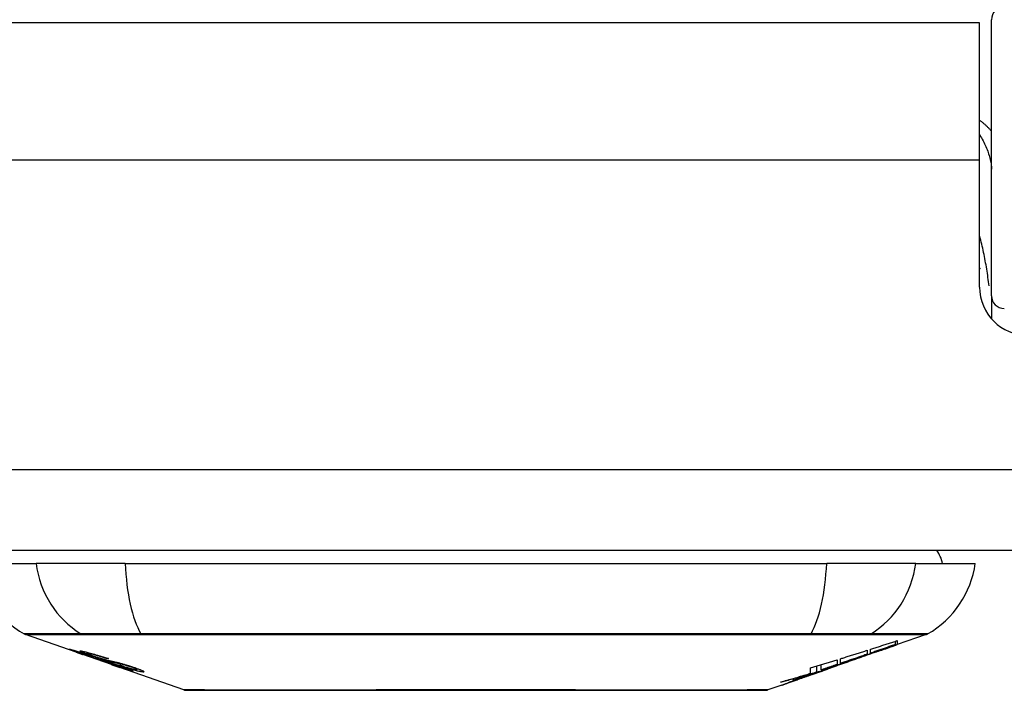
# Model space of a CAD drawing. Header units: inches. Extents: x 18 to 388, y 34 to 188.
# Tile 15 of 159: x 85.179 to 86.382, y 33.986 to 34.805. Entities that reach past the tile are written whole.
import ezdxf

# ---------------------------------------------------------------- set-up
doc = ezdxf.new("R2010")
doc.units = ezdxf.units.IN
doc.header["$MEASUREMENT"] = 0
doc.layers.add('Visible Edges(ANSI)', color=7, linetype='Continuous', lineweight=25)
doc.layers.add('Visible Tangent Edges(ANSI)', color=7, linetype='Continuous', lineweight=25)

msp = doc.modelspace()

# ---------------------------------------------------------------- linework, layer by layer
at = {"layer": 'Visible Edges(ANSI)'}
for p, q in [((86.3523, 34.8017), (85.1213, 34.8017)), ((86.3523, 34.6337), (86.3523, 34.8017)), ((86.3667, 34.4678), (86.3667, 34.8054)), ((86.3523, 34.4787), (86.3523, 34.6337)), ((86.3667, 34.4678), (86.3667, 34.4401)), ((89.8878, 34.1567), (18.2828, 34.1567)), ((85.1265, 34.1409), (85.1993, 34.1409)), ((85.3081, 34.1409), (85.1993, 34.1409)), ((85.3081, 34.1409), (86.1654, 34.1409)), ((86.2742, 34.1409), (86.1654, 34.1409)), ((86.2742, 34.1409), (86.347, 34.1409)), ((85.2483, 34.0324), (85.1864, 34.054)), ((86.2871, 34.054), (86.2516, 34.0416)), ((86.2494, 34.0418), (86.2494, 34.0458)), ((86.2516, 34.0465), (86.2516, 34.0419)), ((86.2516, 34.0416), (86.2516, 34.0416)), ((85.2483, 34.0324), (85.256, 34.0297)), ((85.2486, 34.033), (85.2486, 34.0338)), ((85.256, 34.0297), (85.2564, 34.0295)), ((85.2916, 34.0172), (85.2564, 34.0295)), ((85.2619, 34.0309), (85.2619, 34.0323)), ((85.2692, 34.0267), (85.2692, 34.0271)), ((86.2149, 34.0347), (86.2149, 34.0299)), ((86.219, 34.0313), (86.219, 34.036)), ((86.2275, 34.0333), (86.2275, 34.0339)), ((85.2858, 34.0245), (85.2858, 34.0251)), ((85.292, 34.0171), (85.3018, 34.0136)), ((85.38, 33.9863), (85.3018, 34.0136)), ((86.1533, 34.008), (86.1533, 34.0156)), ((86.1585, 34.0107), (86.1585, 34.0171)), ((86.1703, 34.0133), (86.1703, 34.0144)), ((86.1782, 34.0232), (86.1782, 34.0174)), ((86.1823, 34.0188), (86.1823, 34.0244)), ((86.1823, 34.0181), (86.1823, 34.0183)), ((86.2042, 34.025), (86.1936, 34.0213)), ((86.1989, 34.0231), (86.1987, 34.0231)), ((86.1989, 34.0231), (86.1989, 34.0235)), ((85.309, 34.0123), (85.309, 34.0132)), ((85.3226, 34.0112), (85.3226, 34.0125)), ((86.1451, 34.0043), (86.1416, 34.0031)), ((86.1416, 34.0031), (86.1416, 34.0031)), ((86.1456, 34.0066), (86.1456, 34.0133)), ((86.1588, 34.0091), (86.1553, 34.0079)), ((86.1656, 34.0115), (86.161, 34.0099)), ((86.1682, 34.0124), (86.1682, 34.0125)), ((86.1699, 34.0131), (86.1703, 34.0133)), ((86.1104, 33.9922), (86.0936, 33.9863)), ((86.1322, 33.9998), (86.1322, 33.9999))]:
    msp.add_line(p, q, dxfattribs=at)
at = {"layer": 'Visible Edges(ANSI)', "flags": 128}
for points in [[(86.3523, 34.502), (86.3523, 34.5019), (86.3523, 34.5018), (86.3523, 34.5018), (86.3523, 34.5017), (86.3524, 34.5017), (86.3524, 34.5016), (86.3524, 34.5016), (86.3524, 34.5015), (86.3525, 34.5015), (86.3525, 34.5014), (86.3525, 34.5014), (86.3525, 34.5013), (86.3525, 34.5013), (86.3526, 34.5012), (86.3526, 34.5011), (86.3526, 34.5011), (86.3526, 34.501), (86.3527, 34.501), (86.3527, 34.5009), (86.3527, 34.5009), (86.3527, 34.5008), (86.3527, 34.5008), (86.3528, 34.5007), (86.3528, 34.5007)], [(86.1989, 34.0235), (86.2009, 34.0243), (86.2028, 34.025), (86.2048, 34.0257), (86.2067, 34.0264), (86.2087, 34.0271), (86.2107, 34.0278), (86.2127, 34.0285), (86.2147, 34.0292), (86.2167, 34.03), (86.2187, 34.0307), (86.2207, 34.0314), (86.2228, 34.0322), (86.2249, 34.0329), (86.227, 34.0337), (86.2291, 34.0344), (86.2312, 34.0352), (86.2334, 34.036), (86.2356, 34.0368), (86.2378, 34.0376), (86.2401, 34.0384), (86.2423, 34.0392), (86.2447, 34.0401), (86.247, 34.0409), (86.2494, 34.0418)], [(86.219, 34.036), (86.2204, 34.0364), (86.2218, 34.0369), (86.2231, 34.0373), (86.2245, 34.0378), (86.2258, 34.0382), (86.2272, 34.0386), (86.2286, 34.0391), (86.2299, 34.0395), (86.2313, 34.0399), (86.2326, 34.0404), (86.234, 34.0408), (86.2354, 34.0412), (86.2367, 34.0417), (86.2381, 34.0421), (86.2394, 34.0426), (86.2408, 34.043), (86.2422, 34.0434), (86.2435, 34.0439), (86.2449, 34.0443), (86.2462, 34.0448), (86.2476, 34.0452), (86.2489, 34.0456), (86.2503, 34.0461), (86.2516, 34.0465)], [(86.2494, 34.0418), (86.2481, 34.0413), (86.2469, 34.0409), (86.2456, 34.0405), (86.2443, 34.04), (86.2431, 34.0396), (86.2418, 34.0392), (86.2406, 34.0387), (86.2393, 34.0383), (86.238, 34.0379), (86.2368, 34.0374), (86.2355, 34.037), (86.2342, 34.0366), (86.233, 34.0361), (86.2317, 34.0357), (86.2304, 34.0352), (86.2292, 34.0348), (86.2279, 34.0344), (86.2266, 34.0339), (86.2254, 34.0335), (86.2241, 34.0331), (86.2228, 34.0326), (86.2216, 34.0322), (86.2203, 34.0318), (86.219, 34.0313)], [(86.2516, 34.0419), (86.2507, 34.0415), (86.2497, 34.0411), (86.2487, 34.0408), (86.2477, 34.0404), (86.2467, 34.0401), (86.2457, 34.0397), (86.2447, 34.0394), (86.2437, 34.039), (86.2427, 34.0386), (86.2417, 34.0383), (86.2407, 34.0379), (86.2396, 34.0376), (86.2386, 34.0372), (86.2376, 34.0369), (86.2366, 34.0365), (86.2356, 34.0361), (86.2346, 34.0358), (86.2336, 34.0354), (86.2326, 34.0351), (86.2316, 34.0347), (86.2306, 34.0343), (86.2296, 34.034), (86.2286, 34.0336), (86.2275, 34.0333)], [(86.2275, 34.0333), (86.2286, 34.0336), (86.2296, 34.034), (86.2306, 34.0343), (86.2316, 34.0347), (86.2326, 34.035), (86.2336, 34.0353), (86.2346, 34.0357), (86.2356, 34.036), (86.2366, 34.0364), (86.2376, 34.0367), (86.2386, 34.0371), (86.2396, 34.0374), (86.2406, 34.0378), (86.2416, 34.0381), (86.2426, 34.0385), (86.2436, 34.0388), (86.2446, 34.0392), (86.2456, 34.0395), (86.2466, 34.0399), (86.2476, 34.0402), (86.2486, 34.0406), (86.2497, 34.0409), (86.2506, 34.0413), (86.2516, 34.0416)], [(85.2585, 34.0291), (85.2574, 34.0295), (85.2563, 34.0299), (85.2552, 34.0303), (85.2541, 34.0306), (85.253, 34.031), (85.252, 34.0314), (85.2509, 34.0318), (85.25, 34.0321), (85.249, 34.0325), (85.248, 34.0328), (85.247, 34.0332), (85.246, 34.0335), (85.245, 34.0339), (85.2441, 34.0342), (85.2433, 34.0346), (85.2425, 34.0348), (85.2419, 34.0351), (85.2413, 34.0353), (85.2408, 34.0355), (85.2403, 34.0357), (85.2399, 34.0359), (85.2398, 34.0361), (85.2398, 34.0361), (85.2401, 34.0361)], [(85.2401, 34.0361), (85.2409, 34.0359), (85.242, 34.0357), (85.2432, 34.0354), (85.2444, 34.035), (85.2455, 34.0347), (85.2465, 34.0344), (85.2477, 34.0341), (85.249, 34.0337), (85.2504, 34.0332), (85.2519, 34.0328), (85.2534, 34.0323), (85.2549, 34.0318), (85.2563, 34.0314), (85.2577, 34.0309), (85.2589, 34.0305), (85.2601, 34.0301), (85.2613, 34.0297), (85.2625, 34.0293), (85.2637, 34.0289), (85.2649, 34.0285), (85.2661, 34.0281), (85.2673, 34.0277), (85.2685, 34.0273), (85.2697, 34.0269)], [(85.249, 34.033), (85.2488, 34.033), (85.2487, 34.033), (85.2487, 34.033), (85.2486, 34.033), (85.2487, 34.033), (85.2488, 34.0329), (85.249, 34.0328), (85.2492, 34.0327), (85.2495, 34.0326), (85.2498, 34.0324), (85.2503, 34.0322), (85.2508, 34.032), (85.2514, 34.0318), (85.2521, 34.0315), (85.2529, 34.0313), (85.2536, 34.031), (85.2543, 34.0307), (85.255, 34.0305), (85.2556, 34.0303), (85.2562, 34.03), (85.2569, 34.0298), (85.2576, 34.0296), (85.2583, 34.0293), (85.259, 34.0291)], [(85.2692, 34.0267), (85.268, 34.0271), (85.2667, 34.0275), (85.2655, 34.028), (85.2643, 34.0284), (85.263, 34.0288), (85.2618, 34.0292), (85.2607, 34.0296), (85.2595, 34.0299), (85.2584, 34.0303), (85.2573, 34.0306), (85.2562, 34.031), (85.2552, 34.0313), (85.2543, 34.0316), (85.2534, 34.0318), (85.2527, 34.032), (85.252, 34.0322), (85.2515, 34.0324), (85.251, 34.0325), (85.2505, 34.0327), (85.2501, 34.0328), (85.2497, 34.0329), (85.2494, 34.0329), (85.2492, 34.033), (85.249, 34.033)], [(85.2684, 34.0277), (85.2673, 34.028), (85.2663, 34.0284), (85.2652, 34.0288), (85.2642, 34.0291), (85.2632, 34.0295), (85.2623, 34.0298), (85.2614, 34.0302), (85.2605, 34.0305), (85.2596, 34.0308), (85.2588, 34.0311), (85.258, 34.0314), (85.257, 34.0318), (85.2559, 34.0323), (85.2549, 34.0327), (85.254, 34.0331), (85.2535, 34.0334), (85.2531, 34.0336), (85.253, 34.0338), (85.253, 34.0339), (85.253, 34.0339), (85.2532, 34.034), (85.2536, 34.034), (85.254, 34.0339), (85.2544, 34.0339)], [(85.2544, 34.0339), (85.2553, 34.0337), (85.2562, 34.0335), (85.2573, 34.0333), (85.2585, 34.0331), (85.2599, 34.0328), (85.2612, 34.0324), (85.2626, 34.0321), (85.264, 34.0317), (85.2656, 34.0313), (85.2673, 34.0308), (85.269, 34.0303), (85.2708, 34.0298), (85.2725, 34.0293), (85.2742, 34.0288), (85.2757, 34.0283), (85.2771, 34.0279), (85.2784, 34.0275), (85.2798, 34.0271), (85.2811, 34.0267), (85.2824, 34.0262), (85.2837, 34.0258), (85.2851, 34.0254), (85.2864, 34.0249), (85.2877, 34.0245)], [(85.2784, 34.0223), (85.2777, 34.0226), (85.2769, 34.0228), (85.2761, 34.0231), (85.2752, 34.0234), (85.2743, 34.0237), (85.2733, 34.024), (85.2723, 34.0243), (85.2712, 34.0247), (85.2702, 34.025), (85.2693, 34.0254), (85.2684, 34.0257), (85.2675, 34.026), (85.2667, 34.0262), (85.266, 34.0265), (85.2652, 34.0267), (85.2645, 34.027), (85.2638, 34.0272), (85.263, 34.0275), (85.2623, 34.0278), (85.2615, 34.028), (85.2608, 34.0283), (85.26, 34.0285), (85.2593, 34.0288), (85.2585, 34.0291)], [(85.259, 34.0291), (85.2597, 34.0288), (85.2604, 34.0286), (85.2611, 34.0283), (85.2618, 34.0281), (85.2625, 34.0279), (85.2632, 34.0276), (85.2639, 34.0274), (85.2645, 34.0272), (85.2651, 34.027), (85.2656, 34.0268), (85.2661, 34.0266), (85.2666, 34.0265), (85.267, 34.0264), (85.2674, 34.0262), (85.2678, 34.0261), (85.2682, 34.026), (85.2685, 34.0259), (85.2689, 34.0257), (85.2692, 34.0256), (85.2695, 34.0255), (85.2698, 34.0254), (85.2701, 34.0253), (85.2704, 34.0253), (85.2707, 34.0252)], [(85.2631, 34.0309), (85.2626, 34.031), (85.2623, 34.031), (85.262, 34.031), (85.2619, 34.0309), (85.2619, 34.0309), (85.2619, 34.0308), (85.2621, 34.0307), (85.2623, 34.0305), (85.2625, 34.0304), (85.2629, 34.0302), (85.2633, 34.0301), (85.2638, 34.0299), (85.2643, 34.0296), (85.2649, 34.0294), (85.2655, 34.0292), (85.266, 34.029), (85.2665, 34.0288), (85.267, 34.0286), (85.2675, 34.0284), (85.268, 34.0283), (85.2685, 34.0281), (85.2691, 34.0279), (85.2696, 34.0277), (85.2702, 34.0275)], [(85.2858, 34.0245), (85.2851, 34.0247), (85.2844, 34.025), (85.2836, 34.0252), (85.2829, 34.0254), (85.2822, 34.0257), (85.2814, 34.0259), (85.2807, 34.0262), (85.2799, 34.0264), (85.2792, 34.0266), (85.2785, 34.0269), (85.2777, 34.0271), (85.277, 34.0273), (85.2763, 34.0275), (85.2755, 34.0278), (85.2745, 34.0281), (85.2733, 34.0284), (85.2721, 34.0288), (85.2707, 34.0291), (85.2692, 34.0295), (85.2677, 34.0299), (85.2663, 34.0303), (85.265, 34.0306), (85.2639, 34.0308), (85.2631, 34.0309)], [(85.2895, 34.0209), (85.2886, 34.0212), (85.2877, 34.0214), (85.2867, 34.0217), (85.2857, 34.022), (85.2847, 34.0223), (85.2836, 34.0226), (85.2825, 34.023), (85.2814, 34.0233), (85.2803, 34.0237), (85.2793, 34.024), (85.2783, 34.0243), (85.2774, 34.0246), (85.2766, 34.0249), (85.2758, 34.0251), (85.2751, 34.0254), (85.2743, 34.0256), (85.2736, 34.0259), (85.2728, 34.0261), (85.2721, 34.0264), (85.2713, 34.0266), (85.2706, 34.0269), (85.2699, 34.0271), (85.2691, 34.0274), (85.2684, 34.0277)], [(85.2697, 34.0269), (85.2697, 34.0269), (85.2697, 34.0269), (85.2697, 34.0269), (85.2696, 34.0269), (85.2696, 34.0268), (85.2696, 34.0268), (85.2696, 34.0268), (85.2696, 34.0268), (85.2695, 34.0268), (85.2695, 34.0268), (85.2695, 34.0268), (85.2695, 34.0268), (85.2695, 34.0268), (85.2694, 34.0268), (85.2694, 34.0268), (85.2694, 34.0268), (85.2694, 34.0267), (85.2693, 34.0267), (85.2693, 34.0267), (85.2693, 34.0267), (85.2693, 34.0267), (85.2693, 34.0267), (85.2692, 34.0267), (85.2692, 34.0267)], [(85.2702, 34.0275), (85.2709, 34.0272), (85.2716, 34.027), (85.2724, 34.0267), (85.2731, 34.0265), (85.2739, 34.0262), (85.2746, 34.026), (85.2753, 34.0258), (85.276, 34.0256), (85.2766, 34.0254), (85.2771, 34.0252), (85.2777, 34.025), (85.2781, 34.0249), (85.2786, 34.0247), (85.279, 34.0246), (85.2795, 34.0245), (85.2799, 34.0244), (85.2803, 34.0243), (85.2807, 34.0241), (85.281, 34.024), (85.2814, 34.0239), (85.2818, 34.0238), (85.2821, 34.0237), (85.2825, 34.0237), (85.2828, 34.0236)], [(86.1823, 34.0244), (86.1837, 34.0249), (86.185, 34.0253), (86.1864, 34.0257), (86.1877, 34.0261), (86.1891, 34.0266), (86.1905, 34.027), (86.1918, 34.0274), (86.1932, 34.0278), (86.1946, 34.0283), (86.1959, 34.0287), (86.1973, 34.0291), (86.1986, 34.0296), (86.2, 34.03), (86.2014, 34.0304), (86.2027, 34.0308), (86.2041, 34.0313), (86.2054, 34.0317), (86.2068, 34.0321), (86.2081, 34.0326), (86.2095, 34.033), (86.2109, 34.0334), (86.2122, 34.0338), (86.2136, 34.0343), (86.2149, 34.0347)], [(86.2149, 34.0299), (86.2136, 34.0295), (86.2122, 34.029), (86.2109, 34.0285), (86.2095, 34.0281), (86.2081, 34.0276), (86.2068, 34.0271), (86.2054, 34.0267), (86.2041, 34.0262), (86.2027, 34.0257), (86.2014, 34.0253), (86.2, 34.0248), (86.1986, 34.0243), (86.1973, 34.0239), (86.1959, 34.0234), (86.1945, 34.0229), (86.1932, 34.0225), (86.1918, 34.022), (86.1905, 34.0215), (86.1891, 34.0211), (86.1877, 34.0206), (86.1864, 34.0202), (86.185, 34.0197), (86.1837, 34.0192), (86.1823, 34.0188)], [(86.2327, 34.035), (86.2313, 34.0345), (86.2299, 34.034), (86.2285, 34.0335), (86.2271, 34.0331), (86.2257, 34.0326), (86.2243, 34.0321), (86.2229, 34.0316), (86.2214, 34.0311), (86.22, 34.0306), (86.2186, 34.0301), (86.2172, 34.0296), (86.2158, 34.0291), (86.2144, 34.0286), (86.213, 34.0281), (86.2115, 34.0276), (86.2101, 34.0271), (86.2087, 34.0266), (86.2073, 34.0261), (86.2059, 34.0256), (86.2045, 34.0251), (86.2031, 34.0246), (86.2017, 34.0241), (86.2003, 34.0236), (86.1989, 34.0231)], [(85.2707, 34.0252), (85.2711, 34.0251), (85.2714, 34.025), (85.2719, 34.0248), (85.2723, 34.0247), (85.2727, 34.0246), (85.2732, 34.0245), (85.2737, 34.0243), (85.2741, 34.0242), (85.2747, 34.0241), (85.2752, 34.0239), (85.2757, 34.0238), (85.2762, 34.0236), (85.2767, 34.0235), (85.2773, 34.0233), (85.2778, 34.0232), (85.2783, 34.0231), (85.2789, 34.0229), (85.2794, 34.0228), (85.2799, 34.0226), (85.2805, 34.0225), (85.2811, 34.0223), (85.2817, 34.0222), (85.2823, 34.022), (85.2829, 34.0218)], [(85.2929, 34.0183), (85.2922, 34.0185), (85.2915, 34.0187), (85.2908, 34.0189), (85.2901, 34.0191), (85.2895, 34.0193), (85.2888, 34.0194), (85.2882, 34.0196), (85.2877, 34.0198), (85.2872, 34.0199), (85.2867, 34.02), (85.2862, 34.0201), (85.2857, 34.0203), (85.2853, 34.0204), (85.2848, 34.0205), (85.2843, 34.0206), (85.2838, 34.0208), (85.2832, 34.0209), (85.2826, 34.0211), (85.282, 34.0213), (85.2813, 34.0215), (85.2806, 34.0217), (85.2799, 34.0219), (85.2791, 34.0221), (85.2784, 34.0223)], [(85.2828, 34.0236), (85.2832, 34.0235), (85.2837, 34.0233), (85.2842, 34.0232), (85.2848, 34.0231), (85.2854, 34.0229), (85.286, 34.0228), (85.2866, 34.0226), (85.2873, 34.0225), (85.2879, 34.0223), (85.2886, 34.0222), (85.2893, 34.022), (85.29, 34.0219), (85.2907, 34.0217), (85.2914, 34.0216), (85.2921, 34.0214), (85.2928, 34.0212), (85.2935, 34.0211), (85.2942, 34.0209), (85.2949, 34.0208), (85.2956, 34.0206), (85.2964, 34.0204), (85.2971, 34.0203), (85.2978, 34.0201), (85.2986, 34.0199)], [(85.2829, 34.0218), (85.2836, 34.0216), (85.2844, 34.0214), (85.2852, 34.0211), (85.286, 34.0209), (85.2869, 34.0206), (85.2878, 34.0203), (85.2887, 34.0201), (85.2897, 34.0198), (85.2906, 34.0195), (85.2914, 34.0192), (85.2922, 34.019), (85.2929, 34.0187), (85.2936, 34.0185), (85.2942, 34.0183), (85.2948, 34.0181), (85.2954, 34.0179), (85.2961, 34.0177), (85.2967, 34.0175), (85.2973, 34.0173), (85.298, 34.017), (85.2986, 34.0168), (85.2993, 34.0166), (85.2999, 34.0164), (85.3005, 34.0162)], [(85.2877, 34.0245), (85.2876, 34.0245), (85.2875, 34.0245), (85.2874, 34.0245), (85.2874, 34.0245), (85.2873, 34.0245), (85.2872, 34.0245), (85.2871, 34.0245), (85.2871, 34.0245), (85.287, 34.0245), (85.2869, 34.0245), (85.2868, 34.0245), (85.2868, 34.0245), (85.2867, 34.0245), (85.2866, 34.0245), (85.2865, 34.0245), (85.2865, 34.0245), (85.2864, 34.0245), (85.2863, 34.0245), (85.2862, 34.0245), (85.2862, 34.0245), (85.2861, 34.0245), (85.286, 34.0245), (85.2859, 34.0245), (85.2858, 34.0245)], [(85.308, 34.0166), (85.3072, 34.0168), (85.3064, 34.017), (85.3056, 34.0172), (85.3048, 34.0174), (85.304, 34.0176), (85.3032, 34.0178), (85.3024, 34.0179), (85.3016, 34.0181), (85.3009, 34.0182), (85.3003, 34.0184), (85.2996, 34.0185), (85.299, 34.0187), (85.2984, 34.0188), (85.2977, 34.0189), (85.2971, 34.0191), (85.2964, 34.0192), (85.2957, 34.0194), (85.2949, 34.0196), (85.294, 34.0198), (85.2932, 34.02), (85.2922, 34.0202), (85.2913, 34.0205), (85.2904, 34.0207), (85.2895, 34.0209)], [(85.3173, 34.0093), (85.3171, 34.0093), (85.3168, 34.0094), (85.3165, 34.0094), (85.3161, 34.0095), (85.3156, 34.0096), (85.3151, 34.0097), (85.3146, 34.0099), (85.3139, 34.0101), (85.3132, 34.0103), (85.3124, 34.0105), (85.3115, 34.0108), (85.3103, 34.0112), (85.3088, 34.0116), (85.3072, 34.0122), (85.3054, 34.0128), (85.3037, 34.0133), (85.3021, 34.0139), (85.3005, 34.0144), (85.299, 34.015), (85.2974, 34.0155), (85.2959, 34.016), (85.2943, 34.0166), (85.2928, 34.0171), (85.2912, 34.0176)], [(85.2912, 34.0176), (85.2912, 34.0176), (85.2913, 34.0176), (85.2913, 34.0176), (85.2913, 34.0176), (85.2913, 34.0176), (85.2914, 34.0176), (85.2914, 34.0176), (85.2914, 34.0176), (85.2914, 34.0176), (85.2915, 34.0176), (85.2915, 34.0176), (85.2915, 34.0176), (85.2915, 34.0176), (85.2916, 34.0176), (85.2916, 34.0176), (85.2916, 34.0176), (85.2916, 34.0176), (85.2917, 34.0176), (85.2917, 34.0176), (85.2917, 34.0176), (85.2917, 34.0176), (85.2918, 34.0176), (85.2918, 34.0176), (85.2918, 34.0176)], [(85.2916, 34.0172), (85.2916, 34.0172), (85.2916, 34.0172), (85.2916, 34.0172), (85.2916, 34.0172), (85.2917, 34.0172), (85.2917, 34.0172), (85.2917, 34.0172), (85.2917, 34.0172), (85.2917, 34.0172), (85.2917, 34.0171), (85.2918, 34.0171), (85.2918, 34.0171), (85.2918, 34.0171), (85.2918, 34.0171), (85.2918, 34.0171), (85.2918, 34.0171), (85.2919, 34.0171), (85.2919, 34.0171), (85.2919, 34.0171), (85.2919, 34.0171), (85.2919, 34.0171), (85.2919, 34.0171), (85.292, 34.0171), (85.292, 34.0171)], [(85.2918, 34.0176), (85.2934, 34.0171), (85.2951, 34.0165), (85.2967, 34.016), (85.2983, 34.0154), (85.2998, 34.0149), (85.3012, 34.0144), (85.3025, 34.014), (85.3035, 34.0137), (85.3042, 34.0135), (85.3047, 34.0133), (85.3052, 34.0132), (85.3056, 34.013), (85.306, 34.0129), (85.3064, 34.0128), (85.3067, 34.0127), (85.307, 34.0126), (85.3073, 34.0126), (85.3076, 34.0125), (85.3078, 34.0124), (85.308, 34.0124), (85.3082, 34.0124), (85.3084, 34.0123), (85.3085, 34.0123), (85.3086, 34.0123)], [(85.2999, 34.016), (85.2996, 34.0161), (85.2993, 34.0162), (85.2989, 34.0163), (85.2986, 34.0164), (85.2983, 34.0165), (85.298, 34.0166), (85.2977, 34.0167), (85.2974, 34.0168), (85.2971, 34.0169), (85.2968, 34.017), (85.2965, 34.0171), (85.2962, 34.0172), (85.2959, 34.0173), (85.2956, 34.0174), (85.2953, 34.0175), (85.295, 34.0176), (85.2947, 34.0177), (85.2944, 34.0178), (85.2941, 34.0179), (85.2939, 34.018), (85.2936, 34.0181), (85.2934, 34.0181), (85.2931, 34.0182), (85.2929, 34.0183)], [(85.2986, 34.0199), (85.2994, 34.0197), (85.3003, 34.0195), (85.3012, 34.0192), (85.3021, 34.019), (85.3031, 34.0187), (85.3041, 34.0184), (85.3051, 34.0181), (85.3061, 34.0179), (85.3071, 34.0176), (85.3079, 34.0173), (85.3088, 34.0171), (85.3095, 34.0168), (85.3102, 34.0166), (85.3108, 34.0164), (85.3115, 34.0162), (85.3121, 34.016), (85.3128, 34.0158), (85.3134, 34.0156), (85.314, 34.0154), (85.3147, 34.0152), (85.3153, 34.015), (85.3159, 34.0148), (85.3165, 34.0146), (85.3172, 34.0144)], [(85.3086, 34.0123), (85.3087, 34.0123), (85.3088, 34.0123), (85.3089, 34.0123), (85.3089, 34.0123), (85.309, 34.0123), (85.309, 34.0123), (85.309, 34.0123), (85.309, 34.0123), (85.309, 34.0124), (85.309, 34.0124), (85.309, 34.0124), (85.3089, 34.0125), (85.3088, 34.0125), (85.3087, 34.0126), (85.3086, 34.0127), (85.3085, 34.0127), (85.3083, 34.0128), (85.3081, 34.0129), (85.3078, 34.013), (85.307, 34.0134), (85.3056, 34.0139), (85.304, 34.0145), (85.302, 34.0152), (85.2999, 34.016)], [(85.3298, 34.0082), (85.3293, 34.0082), (85.3287, 34.0083), (85.3281, 34.0084), (85.3275, 34.0085), (85.3268, 34.0086), (85.326, 34.0088), (85.3251, 34.009), (85.3242, 34.0092), (85.3232, 34.0094), (85.3221, 34.0097), (85.3208, 34.0101), (85.3193, 34.0105), (85.3176, 34.011), (85.3158, 34.0115), (85.314, 34.0121), (85.3123, 34.0126), (85.3107, 34.0131), (85.3092, 34.0136), (85.3078, 34.0141), (85.3063, 34.0146), (85.3048, 34.0151), (85.3033, 34.0156), (85.3019, 34.0161), (85.3004, 34.0166)], [(85.3004, 34.0166), (85.3005, 34.0166), (85.3006, 34.0166), (85.3007, 34.0166), (85.3008, 34.0166), (85.3008, 34.0165), (85.3009, 34.0165), (85.301, 34.0165), (85.3011, 34.0165), (85.3012, 34.0165), (85.3012, 34.0165), (85.3013, 34.0165), (85.3014, 34.0165), (85.3015, 34.0165), (85.3015, 34.0165), (85.3016, 34.0165), (85.3017, 34.0165), (85.3018, 34.0165), (85.3019, 34.0165), (85.3019, 34.0165), (85.302, 34.0164), (85.3021, 34.0164), (85.3022, 34.0164), (85.3023, 34.0164), (85.3023, 34.0164)], [(85.3005, 34.0162), (85.3027, 34.0154), (85.3048, 34.0147), (85.3067, 34.014), (85.3086, 34.0133), (85.3103, 34.0127), (85.3117, 34.0121), (85.3128, 34.0117), (85.3135, 34.0114), (85.3141, 34.0112), (85.3146, 34.011), (85.3151, 34.0108), (85.3155, 34.0106), (85.3159, 34.0104), (85.3162, 34.0103), (85.3165, 34.0101), (85.3168, 34.01), (85.317, 34.0099), (85.3173, 34.0097), (85.3175, 34.0096), (85.3177, 34.0095), (85.3177, 34.0094), (85.3177, 34.0093), (85.3176, 34.0093), (85.3173, 34.0093)], [(85.3023, 34.0164), (85.3036, 34.016), (85.3049, 34.0156), (85.3061, 34.0152), (85.3074, 34.0147), (85.3087, 34.0143), (85.3099, 34.0139), (85.3111, 34.0136), (85.3123, 34.0132), (85.3134, 34.0129), (85.3144, 34.0126), (85.3153, 34.0123), (85.316, 34.0121), (85.3167, 34.0119), (85.3173, 34.0118), (85.3178, 34.0117), (85.3183, 34.0115), (85.3188, 34.0114), (85.3192, 34.0114), (85.3196, 34.0113), (85.32, 34.0112), (85.3204, 34.0112), (85.3207, 34.0111), (85.321, 34.0111), (85.3212, 34.011)], [(85.3152, 34.0143), (85.3149, 34.0144), (85.3146, 34.0145), (85.3143, 34.0146), (85.314, 34.0147), (85.3137, 34.0149), (85.3134, 34.015), (85.313, 34.0151), (85.3127, 34.0152), (85.3124, 34.0153), (85.3121, 34.0154), (85.3118, 34.0154), (85.3115, 34.0155), (85.3112, 34.0156), (85.3109, 34.0157), (85.3106, 34.0158), (85.3103, 34.0159), (85.31, 34.016), (85.3097, 34.0161), (85.3094, 34.0162), (85.3091, 34.0163), (85.3088, 34.0163), (85.3085, 34.0164), (85.3082, 34.0165), (85.308, 34.0166)], [(85.3212, 34.011), (85.3214, 34.011), (85.3216, 34.011), (85.3218, 34.011), (85.322, 34.011), (85.3221, 34.011), (85.3222, 34.011), (85.3223, 34.011), (85.3224, 34.011), (85.3225, 34.0111), (85.3226, 34.0111), (85.3226, 34.0111), (85.3226, 34.0112), (85.3226, 34.0112), (85.3225, 34.0113), (85.3224, 34.0114), (85.3223, 34.0115), (85.322, 34.0117), (85.3215, 34.0119), (85.3209, 34.0122), (85.32, 34.0126), (85.319, 34.013), (85.3178, 34.0134), (85.3166, 34.0139), (85.3152, 34.0143)], [(85.3172, 34.0144), (85.3181, 34.0141), (85.319, 34.0138), (85.32, 34.0135), (85.3208, 34.0131), (85.3217, 34.0128), (85.3225, 34.0125), (85.3234, 34.0122), (85.3241, 34.0119), (85.3249, 34.0117), (85.3256, 34.0114), (85.3263, 34.0111), (85.327, 34.0108), (85.328, 34.0104), (85.329, 34.01), (85.33, 34.0095), (85.3307, 34.0091), (85.3311, 34.0088), (85.3313, 34.0085), (85.3313, 34.0084), (85.3312, 34.0082), (85.331, 34.0082), (85.3307, 34.0081), (85.3303, 34.0081), (85.3298, 34.0082)], [(86.1456, 34.0133), (86.147, 34.0137), (86.1483, 34.0141), (86.1497, 34.0145), (86.1511, 34.0149), (86.1524, 34.0153), (86.1538, 34.0157), (86.1551, 34.0161), (86.1565, 34.0165), (86.1579, 34.0169), (86.1592, 34.0174), (86.1606, 34.0178), (86.1619, 34.0182), (86.1633, 34.0186), (86.1647, 34.019), (86.166, 34.0194), (86.1674, 34.0198), (86.1687, 34.0203), (86.1701, 34.0207), (86.1715, 34.0211), (86.1728, 34.0215), (86.1742, 34.0219), (86.1755, 34.0223), (86.1769, 34.0228), (86.1782, 34.0232)], [(86.1585, 34.0107), (86.1602, 34.0112), (86.1619, 34.0117), (86.1636, 34.0123), (86.1653, 34.0128), (86.167, 34.0134), (86.1687, 34.0139), (86.1703, 34.0144), (86.172, 34.015), (86.1737, 34.0155), (86.1754, 34.0161), (86.1771, 34.0166), (86.1788, 34.0172), (86.1805, 34.0177), (86.1822, 34.0183), (86.1838, 34.0188), (86.1855, 34.0194), (86.1872, 34.0199), (86.1889, 34.0205), (86.1906, 34.021), (86.1922, 34.0216), (86.1939, 34.0221), (86.1956, 34.0227), (86.1972, 34.0232), (86.1989, 34.0238)], [(86.1782, 34.0174), (86.1774, 34.0171), (86.1766, 34.0168), (86.1758, 34.0165), (86.175, 34.0163), (86.1741, 34.016), (86.1733, 34.0157), (86.1725, 34.0154), (86.1717, 34.0151), (86.1709, 34.0149), (86.17, 34.0146), (86.1692, 34.0143), (86.1684, 34.014), (86.1676, 34.0137), (86.1667, 34.0135), (86.1659, 34.0132), (86.1651, 34.0129), (86.1643, 34.0126), (86.1635, 34.0123), (86.1626, 34.0121), (86.1618, 34.0118), (86.161, 34.0115), (86.1602, 34.0112), (86.1594, 34.011), (86.1585, 34.0107)], [(86.1987, 34.0231), (86.1974, 34.0226), (86.1962, 34.0222), (86.1949, 34.0217), (86.1936, 34.0213), (86.1924, 34.0209), (86.1911, 34.0204), (86.1898, 34.02), (86.1886, 34.0195), (86.1873, 34.0191), (86.186, 34.0186), (86.1848, 34.0182), (86.1835, 34.0178), (86.1822, 34.0173), (86.1809, 34.0169), (86.1796, 34.0164), (86.1784, 34.016), (86.1771, 34.0155), (86.1758, 34.0151), (86.1745, 34.0147), (86.1733, 34.0142), (86.172, 34.0138), (86.1707, 34.0133), (86.1694, 34.0129), (86.1682, 34.0125)], [(86.1989, 34.0238), (86.1982, 34.0236), (86.1975, 34.0233), (86.1968, 34.0231), (86.1961, 34.0228), (86.1955, 34.0226), (86.1948, 34.0224), (86.1941, 34.0221), (86.1934, 34.0219), (86.1927, 34.0216), (86.192, 34.0214), (86.1913, 34.0212), (86.1906, 34.0209), (86.1899, 34.0207), (86.1892, 34.0205), (86.1885, 34.0202), (86.1878, 34.02), (86.1872, 34.0197), (86.1865, 34.0195), (86.1858, 34.0193), (86.1851, 34.019), (86.1844, 34.0188), (86.1837, 34.0185), (86.183, 34.0183), (86.1823, 34.0181)], [(86.1823, 34.0181), (86.183, 34.0183), (86.1837, 34.0185), (86.1844, 34.0187), (86.1851, 34.019), (86.1858, 34.0192), (86.1865, 34.0194), (86.1872, 34.0197), (86.1879, 34.0199), (86.1885, 34.0201), (86.1892, 34.0203), (86.1899, 34.0206), (86.1906, 34.0208), (86.1913, 34.021), (86.192, 34.0212), (86.1927, 34.0215), (86.1934, 34.0217), (86.1941, 34.0219), (86.1948, 34.0222), (86.1955, 34.0224), (86.1962, 34.0226), (86.1968, 34.0229), (86.1975, 34.0231), (86.1982, 34.0233), (86.1989, 34.0235)], [(86.1533, 34.008), (86.1514, 34.0075), (86.1496, 34.0069), (86.1478, 34.0064), (86.146, 34.0058), (86.1441, 34.0053), (86.1423, 34.0047), (86.1405, 34.0042), (86.1386, 34.0037), (86.1368, 34.0031), (86.1349, 34.0026), (86.1331, 34.0021), (86.1313, 34.0016), (86.1294, 34.0011), (86.1276, 34.0006), (86.1257, 34.0001), (86.1239, 33.9996), (86.122, 33.9991), (86.1202, 33.9986), (86.1183, 33.9981), (86.1165, 33.9976), (86.1146, 33.9972), (86.1127, 33.9967), (86.1109, 33.9963), (86.109, 33.9958)], [(86.109, 33.9958), (86.1106, 33.9962), (86.1121, 33.9967), (86.1136, 33.9971), (86.1152, 33.9975), (86.1167, 33.998), (86.1182, 33.9984), (86.1197, 33.9989), (86.1213, 33.9993), (86.1228, 33.9998), (86.1243, 34.0002), (86.1259, 34.0007), (86.1274, 34.0011), (86.1289, 34.0016), (86.1304, 34.002), (86.132, 34.0025), (86.1335, 34.0029), (86.135, 34.0034), (86.1365, 34.0039), (86.138, 34.0043), (86.1396, 34.0048), (86.1411, 34.0052), (86.1426, 34.0057), (86.1441, 34.0062), (86.1456, 34.0066)], [(86.1703, 34.0133), (86.1684, 34.0126), (86.1665, 34.012), (86.1646, 34.0114), (86.1628, 34.0107), (86.1609, 34.0101), (86.159, 34.0094), (86.1571, 34.0088), (86.1551, 34.0082), (86.1532, 34.0075), (86.1513, 34.0069), (86.1494, 34.0062), (86.1475, 34.0056), (86.1455, 34.005), (86.1436, 34.0043), (86.1417, 34.0037), (86.1397, 34.0031), (86.1378, 34.0024), (86.1359, 34.0018), (86.1339, 34.0012), (86.132, 34.0006), (86.1301, 33.9999), (86.1282, 33.9993), (86.1262, 33.9987), (86.1243, 33.9981)], [(86.1243, 33.9981), (86.1255, 33.9985), (86.1267, 33.9989), (86.1279, 33.9993), (86.1291, 33.9998), (86.1303, 34.0002), (86.1316, 34.0006), (86.1328, 34.001), (86.134, 34.0014), (86.1352, 34.0018), (86.1364, 34.0022), (86.1376, 34.0027), (86.1388, 34.0031), (86.14, 34.0035), (86.1412, 34.0039), (86.1424, 34.0043), (86.1436, 34.0047), (86.1448, 34.0051), (86.146, 34.0056), (86.1473, 34.006), (86.1485, 34.0064), (86.1497, 34.0068), (86.1509, 34.0072), (86.1521, 34.0076), (86.1533, 34.008)], [(86.1244, 33.9971), (86.1256, 33.9975), (86.1268, 33.998), (86.128, 33.9984), (86.1293, 33.9988), (86.1305, 33.9993), (86.1318, 33.9997), (86.1329, 34.0001), (86.134, 34.0005), (86.135, 34.0008), (86.1359, 34.0012), (86.1367, 34.0014), (86.1375, 34.0017), (86.1383, 34.002), (86.1391, 34.0023), (86.1399, 34.0026), (86.1407, 34.0028), (86.1415, 34.0031), (86.1423, 34.0034), (86.1431, 34.0037), (86.1439, 34.0039), (86.1446, 34.0042), (86.1454, 34.0045), (86.1462, 34.0047), (86.1469, 34.005)], [(86.1488, 34.0056), (86.1487, 34.0056), (86.1485, 34.0055), (86.1484, 34.0055), (86.1482, 34.0054), (86.1481, 34.0054), (86.1479, 34.0053), (86.1478, 34.0053), (86.1476, 34.0052), (86.1475, 34.0051), (86.1473, 34.0051), (86.1472, 34.005), (86.147, 34.005), (86.1469, 34.0049), (86.1467, 34.0049), (86.1466, 34.0048), (86.1464, 34.0048), (86.1462, 34.0047), (86.1461, 34.0047), (86.1459, 34.0046), (86.1457, 34.0045), (86.1456, 34.0045), (86.1454, 34.0044), (86.1452, 34.0044), (86.1451, 34.0043)], [(86.1469, 34.005), (86.1474, 34.0051), (86.1478, 34.0053), (86.1482, 34.0054), (86.1486, 34.0056), (86.149, 34.0057), (86.1494, 34.0058), (86.1498, 34.006), (86.1502, 34.0061), (86.1505, 34.0063), (86.1509, 34.0064), (86.1513, 34.0065), (86.1517, 34.0066), (86.1521, 34.0068), (86.1524, 34.0069), (86.1528, 34.007), (86.1532, 34.0072), (86.1535, 34.0073), (86.1539, 34.0074), (86.1542, 34.0075), (86.1546, 34.0076), (86.1549, 34.0078), (86.1552, 34.0079), (86.1556, 34.008), (86.1559, 34.0081)], [(86.1518, 34.0067), (86.1517, 34.0066), (86.1516, 34.0066), (86.1515, 34.0066), (86.1514, 34.0065), (86.1513, 34.0065), (86.1512, 34.0064), (86.1511, 34.0064), (86.1509, 34.0064), (86.1508, 34.0063), (86.1507, 34.0063), (86.1506, 34.0062), (86.1505, 34.0062), (86.1503, 34.0062), (86.1502, 34.0061), (86.1501, 34.0061), (86.15, 34.006), (86.1498, 34.006), (86.1497, 34.0059), (86.1495, 34.0059), (86.1494, 34.0058), (86.1493, 34.0058), (86.1491, 34.0057), (86.149, 34.0057), (86.1488, 34.0056)], [(86.1527, 34.007), (86.1527, 34.007), (86.1526, 34.007), (86.1526, 34.007), (86.1526, 34.007), (86.1525, 34.0069), (86.1525, 34.0069), (86.1525, 34.0069), (86.1525, 34.0069), (86.1524, 34.0069), (86.1524, 34.0069), (86.1524, 34.0069), (86.1523, 34.0069), (86.1523, 34.0068), (86.1522, 34.0068), (86.1522, 34.0068), (86.1522, 34.0068), (86.1521, 34.0068), (86.1521, 34.0068), (86.152, 34.0067), (86.152, 34.0067), (86.1519, 34.0067), (86.1519, 34.0067), (86.1518, 34.0067), (86.1518, 34.0067)], [(86.1553, 34.0079), (86.1559, 34.0081), (86.1565, 34.0084), (86.1571, 34.0086), (86.1577, 34.0088), (86.1583, 34.009), (86.1589, 34.0092), (86.1596, 34.0094), (86.1602, 34.0097), (86.1608, 34.0099), (86.1614, 34.0101), (86.162, 34.0103), (86.1626, 34.0105), (86.1632, 34.0107), (86.1638, 34.011), (86.1644, 34.0112), (86.1651, 34.0114), (86.1657, 34.0116), (86.1663, 34.0118), (86.1669, 34.0121), (86.1675, 34.0123), (86.1681, 34.0125), (86.1687, 34.0127), (86.1693, 34.0129), (86.1699, 34.0131)], [(86.1559, 34.0081), (86.1562, 34.0082), (86.1564, 34.0083), (86.1567, 34.0084), (86.1569, 34.0084), (86.1571, 34.0085), (86.1574, 34.0086), (86.1576, 34.0087), (86.1578, 34.0088), (86.1581, 34.0089), (86.1583, 34.0089), (86.1585, 34.009), (86.1587, 34.0091), (86.1589, 34.0092), (86.1591, 34.0092), (86.1593, 34.0093), (86.1595, 34.0094), (86.1597, 34.0094), (86.1599, 34.0095), (86.1601, 34.0096), (86.1603, 34.0096), (86.1605, 34.0097), (86.1607, 34.0098), (86.1608, 34.0098), (86.161, 34.0099)], [(86.1656, 34.0115), (86.1654, 34.0114), (86.1652, 34.0114), (86.165, 34.0113), (86.1648, 34.0112), (86.1645, 34.0111), (86.1643, 34.011), (86.164, 34.0109), (86.1638, 34.0109), (86.1635, 34.0108), (86.1633, 34.0107), (86.163, 34.0106), (86.1627, 34.0105), (86.1624, 34.0104), (86.1621, 34.0103), (86.1618, 34.0102), (86.1615, 34.0101), (86.1612, 34.0099), (86.1608, 34.0098), (86.1605, 34.0097), (86.1602, 34.0096), (86.1598, 34.0095), (86.1595, 34.0094), (86.1591, 34.0092), (86.1588, 34.0091)], [(86.1682, 34.0124), (86.1682, 34.0124), (86.1682, 34.0124), (86.1681, 34.0124), (86.1681, 34.0124), (86.1681, 34.0124), (86.168, 34.0124), (86.168, 34.0123), (86.1679, 34.0123), (86.1678, 34.0123), (86.1677, 34.0123), (86.1677, 34.0122), (86.1676, 34.0122), (86.1675, 34.0121), (86.1673, 34.0121), (86.1672, 34.0121), (86.1671, 34.012), (86.1669, 34.012), (86.1668, 34.0119), (86.1666, 34.0118), (86.1664, 34.0118), (86.1663, 34.0117), (86.1661, 34.0116), (86.1659, 34.0116), (86.1656, 34.0115)], [(86.1104, 33.9922), (86.1105, 33.9922), (86.1107, 33.9923), (86.1109, 33.9923), (86.111, 33.9924), (86.1112, 33.9925), (86.1114, 33.9925), (86.1116, 33.9926), (86.1118, 33.9927), (86.112, 33.9927), (86.1122, 33.9928), (86.1124, 33.9929), (86.1126, 33.9929), (86.1128, 33.993), (86.113, 33.9931), (86.1133, 33.9932), (86.1135, 33.9933), (86.1137, 33.9933), (86.114, 33.9934), (86.1142, 33.9935), (86.1144, 33.9936), (86.1147, 33.9937), (86.1149, 33.9938), (86.1152, 33.9939), (86.1155, 33.994)], [(86.1155, 33.994), (86.1158, 33.9941), (86.1161, 33.9942), (86.1165, 33.9943), (86.1168, 33.9944), (86.1171, 33.9946), (86.1175, 33.9947), (86.1178, 33.9948), (86.1182, 33.9949), (86.1185, 33.9951), (86.1189, 33.9952), (86.1193, 33.9953), (86.1197, 33.9954), (86.12, 33.9956), (86.1204, 33.9957), (86.1208, 33.9958), (86.1212, 33.996), (86.1216, 33.9961), (86.1219, 33.9963), (86.1223, 33.9964), (86.1227, 33.9965), (86.1231, 33.9967), (86.1235, 33.9968), (86.124, 33.997), (86.1244, 33.9971)], [(86.1219, 33.9962), (86.1217, 33.9961), (86.1215, 33.9961), (86.1213, 33.996), (86.1212, 33.9959), (86.121, 33.9959), (86.1208, 33.9958), (86.1207, 33.9958), (86.1205, 33.9957), (86.1204, 33.9957), (86.1203, 33.9956), (86.1201, 33.9956), (86.12, 33.9955), (86.1199, 33.9955), (86.1198, 33.9955), (86.1197, 33.9954), (86.1196, 33.9954), (86.1195, 33.9954), (86.1194, 33.9953), (86.1193, 33.9953), (86.1192, 33.9953), (86.1192, 33.9953), (86.1191, 33.9952), (86.119, 33.9952), (86.119, 33.9952)], [(86.1322, 33.9998), (86.1318, 33.9996), (86.1313, 33.9995), (86.1308, 33.9993), (86.1304, 33.9992), (86.1299, 33.999), (86.1294, 33.9988), (86.129, 33.9987), (86.1285, 33.9985), (86.1281, 33.9984), (86.1276, 33.9982), (86.1272, 33.998), (86.1267, 33.9979), (86.1263, 33.9977), (86.1258, 33.9976), (86.1254, 33.9974), (86.125, 33.9973), (86.1245, 33.9971), (86.1241, 33.997), (86.1237, 33.9968), (86.1233, 33.9967), (86.1229, 33.9966), (86.1226, 33.9964), (86.1222, 33.9963), (86.1219, 33.9962)], [(85.3816, 33.986), (85.382, 33.986), (85.3833, 33.986), (85.3854, 33.986), (85.3884, 33.986), (85.3922, 33.986), (85.3968, 33.986), (85.4023, 33.9859), (85.4086, 33.9859), (85.4157, 33.9859), (85.4235, 33.9859), (85.4321, 33.9859), (85.4414, 33.9859), (85.4514, 33.9858), (85.4621, 33.9858), (85.4734, 33.9858), (85.4854, 33.9858), (85.498, 33.9858), (85.5111, 33.9858), (85.5248, 33.9858), (85.539, 33.9859), (85.5537, 33.9859), (85.5689, 33.9859), (85.5845, 33.9859), (85.6005, 33.9859), (85.6168, 33.9859), (85.6334, 33.986), (85.6503, 33.986), (85.6673, 33.986), (85.6844, 33.986), (85.7017, 33.986), (85.7191, 33.986), (85.7366, 33.986), (85.7541, 33.986), (85.7716, 33.986), (85.7889, 33.986), (85.8061, 33.986), (85.8231, 33.986), (85.8399, 33.986), (85.8564, 33.9859), (85.8728, 33.9859), (85.8888, 33.9859), (85.9044, 33.9859), (85.9197, 33.9859), (85.9344, 33.9859), (85.9486, 33.9858), (85.9623, 33.9858), (85.9755, 33.9858), (85.9881, 33.9858), (86.0001, 33.9858), (86.0114, 33.9858), (86.0221, 33.9858), (86.0321, 33.9859), (86.0414, 33.9859), (86.05, 33.9859), (86.0578, 33.9859), (86.0649, 33.9859), (86.0712, 33.9859), (86.0767, 33.986), (86.0813, 33.986), (86.0851, 33.986), (86.0881, 33.986), (86.0902, 33.986), (86.0915, 33.986), (86.092, 33.986)]]:
    msp.add_lwpolyline(points, dxfattribs=at)
at = {"layer": 'Visible Edges(ANSI)'}
for centre, radius, start, end in [((86.3824, 34.8054), 0.0157, 90, 180), ((86.4113, 34.4787), 0.0591, 180, 270), ((86.2683, 34.133), 0.0394, 11.537, 36.8699), ((85.2435, 34.1572), 0.1181, 187.9413, 240.1831), ((86.23, 34.1572), 0.1181, 299.8169, 352.0587), ((85.1897, 34.0633), 0.00984, 240.1831, 250.71), ((86.2839, 34.0633), 0.00984, 289.29, 299.8169), ((85.3816, 33.9909), 0.00492, 250.71, 269.8269), ((86.0919, 33.9909), 0.00492, 270.1731, 289.29)]:
    msp.add_arc(centre, radius, start, end, dxfattribs=at)
at = {"layer": 'Visible Tangent Edges(ANSI)'}
for p, q in [((86.3523, 34.6337), (85.1213, 34.6337)), ((18.2828, 34.2557), (89.8878, 34.2557)), ((85.256, 34.054), (85.2562, 34.054)), ((85.328, 34.054), (85.3284, 34.054)), ((86.1451, 34.054), (86.1456, 34.054)), ((86.2173, 34.054), (86.2175, 34.054)), ((85.249, 34.033), (85.249, 34.0337)), ((85.2585, 34.0291), (85.2585, 34.0292)), ((85.2631, 34.0309), (85.2631, 34.0319)), ((85.2684, 34.0277), (85.2684, 34.0281)), ((85.2784, 34.0223), (85.2784, 34.023)), ((85.2895, 34.0209), (85.2895, 34.022)), ((85.2929, 34.0183), (85.2929, 34.0187)), ((85.2999, 34.016), (85.2999, 34.0164)), ((85.308, 34.0166), (85.308, 34.0173)), ((85.3152, 34.0143), (85.3152, 34.0151)), ((86.1987, 34.0231), (86.1987, 34.0235)), ((85.3173, 34.0093), (85.3173, 34.0097)), ((85.3298, 34.0082), (85.3298, 34.0096)), ((86.1451, 34.0043), (86.1451, 34.0044)), ((86.1488, 34.0056), (86.1488, 34.0057)), ((86.1518, 34.0067), (86.1518, 34.0067)), ((86.1588, 34.0091), (86.1588, 34.0092)), ((86.1656, 34.0115), (86.1656, 34.0116)), ((86.1219, 33.9962), (86.1219, 33.9962))]:
    msp.add_line(p, q, dxfattribs=at)
at = {"layer": 'Visible Tangent Edges(ANSI)', "flags": 128}
for points in [[(86.3667, 34.6692), (86.3662, 34.6697), (86.3657, 34.6703), (86.3651, 34.6709), (86.3646, 34.6715), (86.3641, 34.6721), (86.3635, 34.6727), (86.363, 34.6732), (86.3624, 34.6738), (86.3618, 34.6744), (86.3613, 34.675), (86.3607, 34.6755), (86.3601, 34.6761), (86.3595, 34.6767), (86.3589, 34.6772), (86.3582, 34.6778), (86.3576, 34.6783), (86.357, 34.6789), (86.3563, 34.6794), (86.3557, 34.6799), (86.355, 34.6805), (86.3543, 34.681), (86.3537, 34.6815), (86.353, 34.682), (86.3523, 34.6825)], [(86.3523, 34.6646), (86.3534, 34.6628), (86.3544, 34.6611), (86.3554, 34.6593), (86.3564, 34.6575), (86.3574, 34.6557), (86.3582, 34.6539), (86.3591, 34.6521), (86.3599, 34.6503), (86.3607, 34.6485), (86.3614, 34.6467), (86.3621, 34.6449), (86.3627, 34.6431), (86.3633, 34.6414), (86.3639, 34.6396), (86.3644, 34.6378), (86.3649, 34.6361), (86.3653, 34.6344), (86.3656, 34.6326), (86.3659, 34.6309), (86.3662, 34.6293), (86.3664, 34.6276), (86.3666, 34.626), (86.3667, 34.6244), (86.3667, 34.6228)], [(86.3638, 34.48), (86.3635, 34.4826), (86.3632, 34.4852), (86.3628, 34.4878), (86.3625, 34.4903), (86.3621, 34.4929), (86.3618, 34.4955), (86.3614, 34.4981), (86.361, 34.5007), (86.3605, 34.5032), (86.3601, 34.5058), (86.3596, 34.5084), (86.3592, 34.5109), (86.3587, 34.5135), (86.3582, 34.516), (86.3577, 34.5185), (86.3571, 34.521), (86.3566, 34.5236), (86.356, 34.5261), (86.3554, 34.5286), (86.3548, 34.5311), (86.3542, 34.5336), (86.3536, 34.5361), (86.3529, 34.5386), (86.3523, 34.5411)], [(85.2539, 34.055), (85.2484, 34.0549), (85.243, 34.0549), (85.2379, 34.0549), (85.233, 34.0549), (85.2283, 34.0549), (85.2239, 34.0549), (85.2197, 34.0549), (85.2157, 34.0549), (85.2119, 34.0549), (85.2084, 34.0548), (85.2052, 34.0548), (85.2022, 34.0548), (85.1994, 34.0548), (85.1968, 34.0548), (85.1946, 34.0548), (85.1925, 34.0548), (85.1907, 34.0548), (85.1891, 34.0548), (85.1878, 34.0548), (85.1867, 34.0548), (85.1859, 34.0548), (85.1853, 34.0548), (85.1849, 34.0548), (85.1848, 34.0548)], [(85.1864, 34.054), (85.1865, 34.054), (85.1869, 34.054), (85.1875, 34.054), (85.1884, 34.054), (85.1895, 34.054), (85.1908, 34.054), (85.1924, 34.054), (85.1942, 34.054), (85.1963, 34.054), (85.1986, 34.054), (85.2012, 34.054), (85.204, 34.054), (85.207, 34.054), (85.2103, 34.054), (85.2138, 34.054), (85.2176, 34.054), (85.2216, 34.054), (85.2258, 34.054), (85.2303, 34.054), (85.235, 34.054), (85.2399, 34.054), (85.2451, 34.054), (85.2504, 34.054), (85.256, 34.054)], [(85.3272, 34.055), (85.323, 34.055), (85.3188, 34.055), (85.3148, 34.055), (85.3108, 34.055), (85.3069, 34.055), (85.303, 34.055), (85.2993, 34.055), (85.2957, 34.055), (85.2921, 34.055), (85.2887, 34.055), (85.2853, 34.055), (85.2821, 34.055), (85.279, 34.055), (85.276, 34.055), (85.2732, 34.055), (85.2705, 34.055), (85.2679, 34.055), (85.2655, 34.055), (85.2632, 34.055), (85.261, 34.055), (85.259, 34.055), (85.2572, 34.055), (85.2555, 34.055), (85.2539, 34.055)], [(85.2562, 34.054), (85.2577, 34.054), (85.2594, 34.054), (85.2613, 34.054), (85.2633, 34.054), (85.2654, 34.054), (85.2677, 34.054), (85.2701, 34.054), (85.2726, 34.054), (85.2752, 34.054), (85.278, 34.054), (85.2809, 34.054), (85.284, 34.054), (85.2871, 34.054), (85.2904, 34.054), (85.2937, 34.054), (85.2972, 34.054), (85.3008, 34.054), (85.3044, 34.054), (85.3081, 34.054), (85.312, 34.054), (85.3159, 34.054), (85.3198, 34.054), (85.3239, 34.054), (85.328, 34.054)], [(86.1463, 34.055), (86.1134, 34.0549), (86.0801, 34.0549), (86.0465, 34.0549), (86.0126, 34.0549), (85.9784, 34.0548), (85.9441, 34.0548), (85.9095, 34.0548), (85.8749, 34.0548), (85.8402, 34.0548), (85.8054, 34.0548), (85.7707, 34.0548), (85.736, 34.0548), (85.7013, 34.0548), (85.6666, 34.0548), (85.6319, 34.0548), (85.5973, 34.0548), (85.5629, 34.0548), (85.5286, 34.0548), (85.4944, 34.0548), (85.4605, 34.0549), (85.4268, 34.0549), (85.3933, 34.0549), (85.3601, 34.0549), (85.3272, 34.055)], [(85.3284, 34.054), (85.3612, 34.054), (85.3943, 34.054), (85.4277, 34.054), (85.4613, 34.054), (85.4951, 34.054), (85.5291, 34.054), (85.5633, 34.054), (85.5977, 34.054), (85.6322, 34.054), (85.6667, 34.054), (85.7013, 34.054), (85.736, 34.054), (85.7706, 34.054), (85.8053, 34.054), (85.8399, 34.054), (85.8745, 34.054), (85.9091, 34.054), (85.9435, 34.054), (85.9777, 34.054), (86.0118, 34.054), (86.0456, 34.054), (86.0791, 34.054), (86.1123, 34.054), (86.1451, 34.054)], [(86.1456, 34.054), (86.1497, 34.054), (86.1537, 34.054), (86.1577, 34.054), (86.1616, 34.054), (86.1654, 34.054), (86.1691, 34.054), (86.1728, 34.054), (86.1763, 34.054), (86.1798, 34.054), (86.1831, 34.054), (86.1864, 34.054), (86.1895, 34.054), (86.1926, 34.054), (86.1955, 34.054), (86.1983, 34.054), (86.2009, 34.054), (86.2035, 34.054), (86.2059, 34.054), (86.2081, 34.054), (86.2103, 34.054), (86.2122, 34.054), (86.2141, 34.054), (86.2158, 34.054), (86.2173, 34.054)], [(86.2196, 34.055), (86.218, 34.055), (86.2164, 34.055), (86.2145, 34.055), (86.2125, 34.055), (86.2104, 34.055), (86.2081, 34.055), (86.2056, 34.055), (86.203, 34.055), (86.2003, 34.055), (86.1975, 34.055), (86.1945, 34.055), (86.1914, 34.055), (86.1882, 34.055), (86.1849, 34.055), (86.1814, 34.055), (86.1779, 34.055), (86.1742, 34.055), (86.1705, 34.055), (86.1666, 34.055), (86.1627, 34.055), (86.1587, 34.055), (86.1547, 34.055), (86.1505, 34.055), (86.1463, 34.055)], [(86.2175, 34.054), (86.2231, 34.054), (86.2285, 34.054), (86.2337, 34.054), (86.2386, 34.054), (86.2433, 34.054), (86.2477, 34.054), (86.252, 34.054), (86.2559, 34.054), (86.2597, 34.054), (86.2632, 34.054), (86.2665, 34.054), (86.2695, 34.054), (86.2723, 34.054), (86.2749, 34.054), (86.2772, 34.054), (86.2793, 34.054), (86.2811, 34.054), (86.2827, 34.054), (86.284, 34.054), (86.2851, 34.054), (86.286, 34.054), (86.2866, 34.054), (86.287, 34.054), (86.2871, 34.054)], [(86.2887, 34.0548), (86.2886, 34.0548), (86.2883, 34.0548), (86.2877, 34.0548), (86.2868, 34.0548), (86.2857, 34.0548), (86.2844, 34.0548), (86.2828, 34.0548), (86.281, 34.0548), (86.2789, 34.0548), (86.2766, 34.0548), (86.2741, 34.0548), (86.2713, 34.0548), (86.2683, 34.0548), (86.2651, 34.0548), (86.2616, 34.0549), (86.2578, 34.0549), (86.2539, 34.0549), (86.2497, 34.0549), (86.2452, 34.0549), (86.2406, 34.0549), (86.2357, 34.0549), (86.2305, 34.0549), (86.2252, 34.0549), (86.2196, 34.055)], [(85.4633, 33.986), (85.4568, 33.986), (85.4505, 33.986), (85.4445, 33.986), (85.4387, 33.986), (85.4331, 33.9861), (85.4278, 33.9861), (85.4228, 33.9861), (85.418, 33.9861), (85.4135, 33.9861), (85.4092, 33.9861), (85.4053, 33.9862), (85.4015, 33.9862), (85.3981, 33.9862), (85.395, 33.9862), (85.3921, 33.9862), (85.3896, 33.9862), (85.3873, 33.9862), (85.3854, 33.9862), (85.3837, 33.9863), (85.3824, 33.9863), (85.3813, 33.9863), (85.3806, 33.9863), (85.3801, 33.9863), (85.38, 33.9863)], [(85.5079, 33.986), (85.5059, 33.986), (85.5039, 33.986), (85.5019, 33.986), (85.4999, 33.986), (85.498, 33.986), (85.496, 33.986), (85.4941, 33.986), (85.4922, 33.9859), (85.4903, 33.9859), (85.4884, 33.9859), (85.4865, 33.9859), (85.4846, 33.9859), (85.4828, 33.9859), (85.4809, 33.9859), (85.4791, 33.9859), (85.4773, 33.9859), (85.4755, 33.986), (85.4737, 33.986), (85.4719, 33.986), (85.4702, 33.986), (85.4684, 33.986), (85.4667, 33.986), (85.465, 33.986), (85.4633, 33.986)], [(85.9656, 33.986), (85.9494, 33.986), (85.9325, 33.986), (85.9149, 33.9861), (85.8966, 33.9861), (85.8778, 33.9861), (85.8585, 33.9862), (85.8389, 33.9862), (85.8188, 33.9862), (85.7986, 33.9862), (85.7781, 33.9863), (85.7574, 33.9863), (85.7367, 33.9863), (85.7159, 33.9863), (85.6952, 33.9863), (85.6747, 33.9862), (85.6544, 33.9862), (85.6344, 33.9862), (85.6147, 33.9862), (85.5954, 33.9861), (85.5767, 33.9861), (85.5585, 33.9861), (85.5409, 33.986), (85.524, 33.986), (85.5079, 33.986)], [(86.0102, 33.986), (86.0085, 33.986), (86.0068, 33.986), (86.0051, 33.986), (86.0033, 33.986), (86.0016, 33.986), (85.9998, 33.986), (85.998, 33.986), (85.9962, 33.9859), (85.9944, 33.9859), (85.9926, 33.9859), (85.9908, 33.9859), (85.9889, 33.9859), (85.987, 33.9859), (85.9852, 33.9859), (85.9833, 33.9859), (85.9814, 33.9859), (85.9794, 33.986), (85.9775, 33.986), (85.9756, 33.986), (85.9736, 33.986), (85.9716, 33.986), (85.9696, 33.986), (85.9676, 33.986), (85.9656, 33.986)], [(86.0936, 33.9863), (86.0934, 33.9863), (86.093, 33.9863), (86.0922, 33.9863), (86.0911, 33.9863), (86.0898, 33.9863), (86.0881, 33.9862), (86.0861, 33.9862), (86.0839, 33.9862), (86.0813, 33.9862), (86.0785, 33.9862), (86.0754, 33.9862), (86.072, 33.9862), (86.0683, 33.9862), (86.0643, 33.9861), (86.0601, 33.9861), (86.0555, 33.9861), (86.0508, 33.9861), (86.0457, 33.9861), (86.0404, 33.9861), (86.0348, 33.986), (86.029, 33.986), (86.023, 33.986), (86.0167, 33.986), (86.0102, 33.986)]]:
    msp.add_lwpolyline(points, dxfattribs=at)
at = {"layer": 'Visible Tangent Edges(ANSI)'}
for centre, major_axis, ratio, start_param, end_param in [((86.3824, 34.4678), (-0.0157, 0), 0.965926, 0, 1.570796), ((85.3097, 34.1572), (0, -0.1181), 0.943995, 4.850991, 5.75935), ((85.3467, 34.1572), (0, -0.1181), 0.32996, 4.850991, 5.75935), ((86.1268, 34.1572), (0, 0.1181), 0.32996, 3.665428, 4.573787), ((86.1638, 34.1572), (0, -0.1181), 0.943995, 0.523835, 1.432195), ((85.2586, 34.0635), (0.00008, -0.00984), 0.945463, 5.751833, 6.01554), ((85.3288, 34.0635), (-0.00003, -0.00984), 0.32572, 5.760249, 6.023956), ((86.1447, 34.0635), (0.00003, -0.00984), 0.32572, 0.259229, 0.522936), ((86.2149, 34.0635), (-0.00008, -0.00984), 0.945463, 0.267645, 0.531352)]:
    msp.add_ellipse(centre, major_axis=major_axis, ratio=ratio, start_param=start_param, end_param=end_param, dxfattribs=at)

doc.saveas('drawing.dxf')
